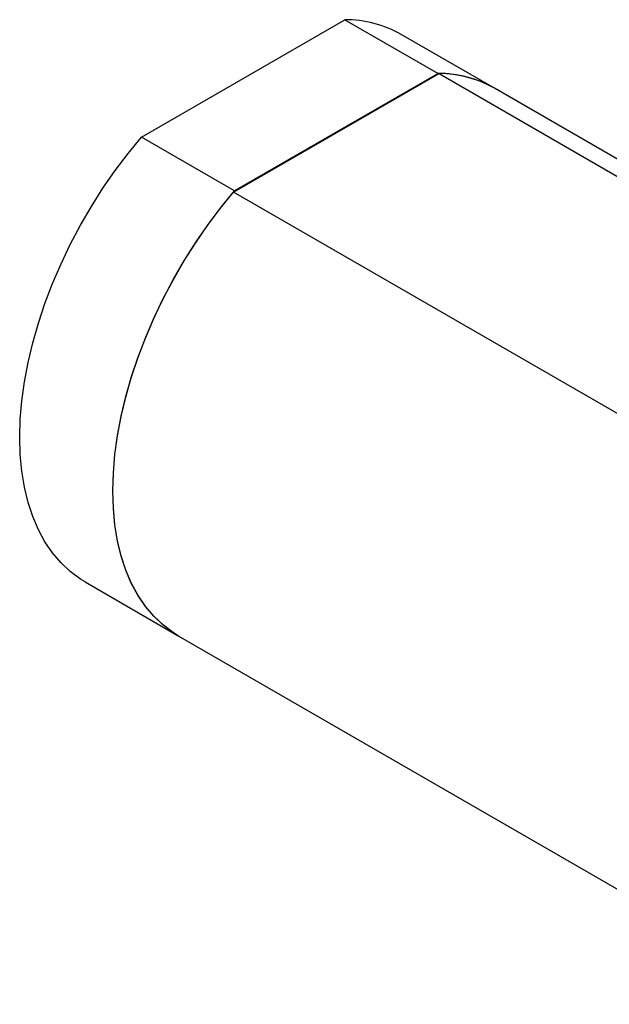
# Model space of a CAD drawing. Header units: inches. Extents: x 5.64 to 14.68, y 3.18 to 8.33.
# Tile 9 of 13: x 12.71 to 13.48, y 5.16 to 6.45. Entities that reach past the tile are written whole.
import ezdxf

# ---------------------------------------------------------------- set-up
doc = ezdxf.new("R2010")
doc.units = ezdxf.units.IN
doc.header["$MEASUREMENT"] = 0

msp = doc.modelspace()

# ---------------------------------------------------------------- linework, layer by layer
at = {"color": 7, "linetype": 'Continuous', "lineweight": 25}
for p, q in [((12.8715, 6.2967), (13.1375, 6.4503)), ((13.1375, 6.4503), (13.2593, 6.38)), ((13.333, 6.3606), (13.2112, 6.4309)), ((12.992, 6.2248), (13.2607, 6.38)), ((13.2593, 6.38), (12.9933, 6.2264)), ((13.2607, 6.38), (13.5046, 6.2392)), ((13.5046, 6.2616), (13.333, 6.3606)), ((12.9933, 6.2264), (12.8715, 6.2967)), ((13.8271, 5.7427), (12.992, 6.2248)), ((12.7978, 5.7149), (12.9196, 5.6446)), ((12.9196, 5.6446), (13.7548, 5.1625))]:
    msp.add_line(p, q, dxfattribs=at)
at = {"color": 7, "linetype": 'Continuous', "lineweight": 25, "flags": 128}
for points in [[(12.7978, 5.7149), (12.7917, 5.7187), (12.7784, 5.7285), (12.7663, 5.7399), (12.7552, 5.7528), (12.7453, 5.7673), (12.7367, 5.7832), (12.7293, 5.8004), (12.7232, 5.819), (12.7184, 5.8387), (12.715, 5.8596), (12.7129, 5.8814), (12.7122, 5.9042), (12.7129, 5.9277), (12.715, 5.952), (12.7184, 5.9768), (12.7232, 6.002), (12.7293, 6.0276), (12.7367, 6.0534), (12.7453, 6.0793), (12.7552, 6.1052), (12.7663, 6.1309), (12.7784, 6.1564), (12.7917, 6.1814), (12.8059, 6.206), (12.8211, 6.2299), (12.8371, 6.253), (12.854, 6.2754), (12.8715, 6.2967)], [(12.9196, 5.6446), (12.9135, 5.6484), (12.9002, 5.6582), (12.888, 5.6695), (12.877, 5.6825), (12.8671, 5.697), (12.8585, 5.7129), (12.8511, 5.7301), (12.845, 5.7487), (12.8402, 5.7684), (12.8368, 5.7893), (12.8347, 5.8111), (12.834, 5.8339), (12.8347, 5.8574), (12.8368, 5.8817), (12.8402, 5.9065), (12.845, 5.9317), (12.8511, 5.9573), (12.8585, 5.9831), (12.8671, 6.009), (12.877, 6.0349), (12.888, 6.0606), (12.9002, 6.0861), (12.9135, 6.1111), (12.9277, 6.1356), (12.9429, 6.1596), (12.9589, 6.1827), (12.9758, 6.205), (12.9933, 6.2264)], [(12.9196, 5.6446), (12.9128, 5.6489), (12.8996, 5.6587), (12.8876, 5.6701), (12.8766, 5.683), (12.8668, 5.6975), (12.8582, 5.7133), (12.8509, 5.7305), (12.8449, 5.749), (12.8401, 5.7687), (12.8367, 5.7895), (12.8347, 5.8112), (12.834, 5.8339), (12.8347, 5.8573), (12.8367, 5.8814), (12.8401, 5.9061), (12.8449, 5.9312), (12.8509, 5.9567), (12.8582, 5.9824), (12.8668, 6.0082), (12.8766, 6.0339), (12.8876, 6.0595), (12.8996, 6.0849), (12.9128, 6.1098), (12.9269, 6.1343), (12.9419, 6.1581), (12.9578, 6.1812), (12.9745, 6.2035), (12.992, 6.2248)]]:
    msp.add_lwpolyline(points, dxfattribs=at)
at = {"color": 7, "linetype": 'Continuous', "lineweight": 25}
for centre, radius, start, end in [((13.1378, 6.3014), 0.1489, 60.4606, 90.1062), ((13.2596, 6.2311), 0.1489, 60.4606, 90.1062), ((13.2598, 6.2315), 0.1484, 60.4323, 89.6414)]:
    msp.add_arc(centre, radius, start, end, dxfattribs=at)

doc.saveas('drawing.dxf')
